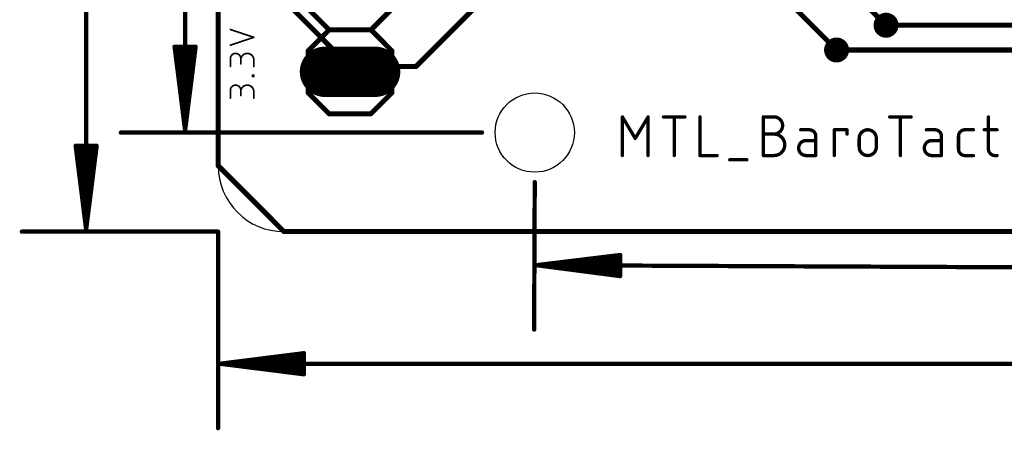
# Model space of a CAD drawing. Extents: x -6 to 135, y -6 to 36.
# Tile 1 of 23: x -6 to 24, y -6 to 6. Entities that reach past the tile are written whole.
import ezdxf

# ---------------------------------------------------------------- set-up
doc = ezdxf.new("R2010")
doc.units = 0
for name, color, linetype in [('1', 12, 'CONTINUOUS'), ('16', 132, 'CONTINUOUS'), ('17', 110, 'CONTINUOUS'), ('18', 110, 'CONTINUOUS'), ('20', 31, 'CONTINUOUS'), ('21', 253, 'CONTINUOUS'), ('25', 253, 'CONTINUOUS'), ('47', 253, 'CONTINUOUS'), ('51', 253, 'CONTINUOUS')]:
    doc.layers.add(name, color=color, linetype=linetype)

# ---------------------------------------------------------------- blocks, each defined once
blk = doc.blocks.new('RECT')
blk.add_solid([(-0.5, -0.5), (0.5, -0.5), (-0.5, 0.5), (0.5, 0.5)])
blk = doc.blocks.new('LONGP100')
at = {"const_width": 1}
blk.add_lwpolyline([(-0.5, 0), (0.5, 0)], dxfattribs=at)
at = {"const_width": 0.5}
for points in [[(-0.5, 0.25, 1), (-0.5, -0.25)], [(0.5, -0.25, 1), (0.5, 0.25)]]:
    blk.add_lwpolyline(points, format="xyb", dxfattribs=at)
blk = doc.blocks.new('ROUNDV')
at = {"const_width": 0.5}
blk.add_lwpolyline([(0, -0.25, 1), (0, 0.25, 1), (0, -0.25)], format="xyb", dxfattribs=at)

msp = doc.modelspace()

# ---------------------------------------------------------------- linework, layer by layer
at = {"layer": '1', "const_width": 0.1524}
for points in [[(0, 28), (0, 2)], [(13.25, 13.25), (20.25, 6.25)], [(12.5, 11.75), (18.75, 5.5)], [(6, 5), (7.875, 6.875)], [(4, 5), (6, 5)], [(4, 5), (4, 4.84)], [(0, 2), (2, 0)], [(2, 0), (28, 0)]]:
    msp.add_lwpolyline(points, dxfattribs=at)
at = {"layer": '1', "const_width": 0.0762}
for points in [[(20.2231, 6.2231, 1), (20.2769, 6.2769)], [(18.7231, 5.4731, 1), (18.7769, 5.5269)], [(4, 5.0381, 1), (4, 4.9619)], [(4.0381, 5, 1), (3.9619, 5)], [(6, 4.9619, 1), (6, 5.0381)], [(3.9619, 4.84, 1), (4.0381, 4.84)], [(5.9731, 5.0269, 1), (6.0269, 4.9731)], [(-0.0381, 2, 1), (0.0381, 2)], [(0.0269, 2.0269, 1), (-0.0269, 1.9731)], [(2, 0.0381, 1), (2, -0.0381)], [(1.9731, -0.0269, 1), (2.0269, 0.0269)]]:
    msp.add_lwpolyline(points, format="xyb", dxfattribs=at)
at = {"layer": '16', "const_width": 0.1524}
for points in [[(0, 28), (0, 2)], [(2, 7), (4, 5)], [(20.25, 6.25), (98.4452, 6.25)], [(18.75, 5.5), (104, 5.5)], [(4, 5), (4, 4.84)], [(0, 2), (2, 0)], [(2, 0), (28, 0)]]:
    msp.add_lwpolyline(points, dxfattribs=at)
at = {"layer": '16', "const_width": 0.0762}
for points in [[(20.25, 6.2881, 1), (20.25, 6.2119)], [(18.75, 5.5381, 1), (18.75, 5.4619)], [(4.0381, 5, 1), (3.9619, 5)], [(3.9619, 4.84, 1), (4.0381, 4.84)], [(3.9731, 4.9731, 1), (4.0269, 5.0269)], [(-0.0381, 2, 1), (0.0381, 2)], [(0.0269, 2.0269, 1), (-0.0269, 1.9731)], [(2, 0.0381, 1), (2, -0.0381)], [(1.9731, -0.0269, 1), (2.0269, 0.0269)]]:
    msp.add_lwpolyline(points, format="xyb", dxfattribs=at)
at = {"layer": '20'}
for p, q in [((0, 28), (0, 2)), ((28, 0), (2, 0))]:
    msp.add_line(p, q, dxfattribs=at)
msp.add_circle((9.6, 3), 1.2, dxfattribs=at)
msp.add_arc((2, 2), 2, 180, 270, dxfattribs=at)
at = {"layer": '21', "const_width": 0.1524}
for points in [[(3.365, 6.11), (2.73, 6.745)], [(5.27, 6.745), (4.635, 6.11)], [(2.73, 5.475), (3.365, 6.11)], [(3.365, 6.11), (4.635, 6.11)], [(4.635, 6.11), (5.27, 5.475)], [(2.73, 4.205), (2.73, 5.475)], [(5.27, 5.475), (5.27, 4.205)], [(2.73, 4.205), (3.365, 3.57)], [(4.635, 3.57), (5.27, 4.205)], [(3.365, 3.57), (4.635, 3.57)]]:
    msp.add_lwpolyline(points, dxfattribs=at)
at = {"layer": '21', "const_width": 0.0762}
for points in [[(3.365, 6.1481, 1), (3.365, 6.0719)], [(3.3919, 6.0831, 1), (3.3381, 6.1369)], [(3.3381, 6.0831, 1), (3.3919, 6.1369)], [(4.6619, 6.1369, 1), (4.6081, 6.0831)], [(4.6081, 6.1369, 1), (4.6619, 6.0831)], [(4.635, 6.0719, 1), (4.635, 6.1481)], [(2.7681, 5.475, 1), (2.6919, 5.475)], [(2.7031, 5.5019, 1), (2.7569, 5.4481)], [(5.3081, 5.475, 1), (5.2319, 5.475)], [(5.2431, 5.4481, 1), (5.2969, 5.5019)], [(2.6919, 4.205, 1), (2.7681, 4.205)], [(2.7569, 4.2319, 1), (2.7031, 4.1781)], [(5.2319, 4.205, 1), (5.3081, 4.205)], [(5.2969, 4.1781, 1), (5.2431, 4.2319)], [(3.365, 3.6081, 1), (3.365, 3.5319)], [(3.3381, 3.5431, 1), (3.3919, 3.5969)], [(4.6081, 3.5969, 1), (4.6619, 3.5431)], [(4.635, 3.5319, 1), (4.635, 3.6081)]]:
    msp.add_lwpolyline(points, format="xyb", dxfattribs=at)
at = {"layer": '25'}
for points, const_width in [([(1.0826, 5.8849), (0.3714, 6.1219)], 0.0508), ([(0.3714, 5.6478), (1.0826, 5.8849)], 0.0508), ([(0.3714, 5.0015), (0.3714, 5.2386)], 0.0508), ([(0.6875, 5.2386), (0.6875, 5.0805)], 0.0508), ([(1.0826, 5.0015), (1.0826, 5.1991)], 0.0508), ([(1.0431, 4.6993), (1.0431, 4.7388)], 0.0508), ([(1.0431, 4.7388), (1.0826, 4.7388)], 0.0508), ([(1.0826, 4.6993), (1.0431, 4.6993)], 0.0508), ([(1.0826, 4.7388), (1.0826, 4.6993)], 0.0508), ([(0.3714, 4.0414), (0.3714, 4.2785)], 0.0508), ([(0.6875, 4.2785), (0.6875, 4.1204)], 0.0508), ([(1.0826, 4.0414), (1.0826, 4.239)], 0.0508), ([(12.2568, 2.3048), (12.2568, 3.4732)], 0.1016), ([(12.2568, 3.4732), (12.6463, 2.8241)], 0.1016), ([(12.6463, 2.8241), (13.0357, 3.4732)], 0.1016), ([(13.0357, 3.4732), (13.0357, 2.3048)], 0.1016), ([(13.5028, 3.4732), (14.1519, 3.4732)], 0.1016), ([(13.8274, 2.3048), (13.8274, 3.4732)], 0.1016), ([(14.61, 3.4732), (14.61, 2.3048)], 0.1016), ([(16.5296, 2.3048), (16.5296, 3.4732)], 0.1016), ([(16.5296, 3.4732), (16.8542, 3.4732)], 0.1016), ([(20.3608, 3.4732), (21.0099, 3.4732)], 0.1016), ([(20.6854, 2.3048), (20.6854, 3.4732)], 0.1016), ([(23.3544, 3.4732), (23.3544, 2.4995)], 0.1016), ([(16.5296, 2.9539), (16.8542, 2.9539)], 0.1016), ([(17.925, 3.0837), (17.6653, 3.0837)], 0.1016), ([(18.6798, 2.3048), (18.6798, 3.0837)], 0.1016), ([(18.6798, 3.0837), (19.0692, 3.0837)], 0.1016), ([(19.0692, 3.0837), (19.0692, 2.9539)], 0.1016), ([(21.735, 3.0837), (21.4753, 3.0837)], 0.1016), ([(22.6411, 3.0837), (22.9007, 3.0837)], 0.1016), ([(23.2246, 3.0837), (23.614, 3.0837)], 0.1016), ([(18.1197, 2.7592), (17.8276, 2.7592)], 0.1016), ([(18.1197, 2.3048), (18.1197, 2.889)], 0.1016), ([(19.4351, 2.5644), (19.4351, 2.8241)], 0.1016), ([(19.9544, 2.8241), (19.9544, 2.5644)], 0.1016), ([(21.9297, 2.7592), (21.6376, 2.7592)], 0.1016), ([(21.9297, 2.3048), (21.9297, 2.889)], 0.1016), ([(22.4463, 2.4995), (22.4463, 2.889)], 0.1016), ([(14.61, 2.3048), (15.1293, 2.3048)], 0.1016), ([(15.5108, 2.175), (16.0301, 2.175)], 0.1016), ([(16.8542, 2.3048), (16.5296, 2.3048)], 0.1016), ([(17.8276, 2.3048), (18.1197, 2.3048)], 0.1016), ([(21.6376, 2.3048), (21.9297, 2.3048)], 0.1016), ([(22.9007, 2.3048), (22.6411, 2.3048)], 0.1016), ([(23.5491, 2.3048), (23.614, 2.3048)], 0.1016)]:
    msp.add_lwpolyline(points, dxfattribs=dict(at, const_width=const_width))
for points, const_width in [([(0.3754, 6.134, 1), (0.3674, 6.1099)], 0.0254), ([(0.3674, 5.6598, 1), (0.3754, 5.6357)], 0.0254), ([(1.0866, 5.8728, 1), (1.0786, 5.8969)], 0.0254), ([(1.0786, 5.8728, 1), (1.0866, 5.8969)], 0.0254), ([(0.6875, 5.2386, 1), (0.3714, 5.2386)], 0.0508), ([(1.0826, 5.1991, 1), (0.6875, 5.1991)], 0.0508), ([(0.3841, 5.2386, 1), (0.3587, 5.2386)], 0.0254), ([(0.3587, 5.2386, 1), (0.3841, 5.2386)], 0.0254), ([(0.7002, 5.2386, 1), (0.6748, 5.2386)], 0.0254), ([(0.6748, 5.2386, 1), (0.7002, 5.2386)], 0.0254), ([(0.6748, 5.1991, 1), (0.7002, 5.1991)], 0.0254), ([(0.6748, 5.0805, 1), (0.7002, 5.0805)], 0.0254), ([(1.0953, 5.1991, 1), (1.0699, 5.1991)], 0.0254), ([(1.0699, 5.1991, 1), (1.0953, 5.1991)], 0.0254), ([(0.3587, 5.0015, 1), (0.3841, 5.0015)], 0.0254), ([(1.0699, 5.0015, 1), (1.0953, 5.0015)], 0.0254), ([(1.0558, 4.7388, 1), (1.0304, 4.7388)], 0.0254), ([(1.0431, 4.7515, 1), (1.0431, 4.7261)], 0.0254), ([(1.0431, 4.712, 1), (1.0431, 4.6866)], 0.0254), ([(1.0304, 4.6993, 1), (1.0558, 4.6993)], 0.0254), ([(1.0953, 4.7388, 1), (1.0699, 4.7388)], 0.0254), ([(1.0699, 4.6993, 1), (1.0953, 4.6993)], 0.0254), ([(1.0826, 4.7261, 1), (1.0826, 4.7515)], 0.0254), ([(1.0826, 4.6866, 1), (1.0826, 4.712)], 0.0254), ([(0.6875, 4.2785, 1), (0.3714, 4.2785)], 0.0508), ([(0.3841, 4.2785, 1), (0.3587, 4.2785)], 0.0254), ([(0.3587, 4.2785, 1), (0.3841, 4.2785)], 0.0254), ([(1.0826, 4.239, 1), (0.6875, 4.239)], 0.0508), ([(0.7002, 4.2785, 1), (0.6748, 4.2785)], 0.0254), ([(0.6748, 4.2785, 1), (0.7002, 4.2785)], 0.0254), ([(0.6748, 4.239, 1), (0.7002, 4.239)], 0.0254), ([(1.0953, 4.239, 1), (1.0699, 4.239)], 0.0254), ([(1.0699, 4.239, 1), (1.0953, 4.239)], 0.0254), ([(0.3587, 4.0414, 1), (0.3841, 4.0414)], 0.0254), ([(0.6748, 4.1204, 1), (0.7002, 4.1204)], 0.0254), ([(1.0699, 4.0414, 1), (1.0953, 4.0414)], 0.0254), ([(12.2822, 3.4732, 1), (12.2314, 3.4732)], 0.0508), ([(12.2786, 3.4863, 1), (12.235, 3.4601)], 0.0508), ([(13.0611, 3.4732, 1), (13.0103, 3.4732)], 0.0508), ([(13.0575, 3.4601, 1), (13.014, 3.4863)], 0.0508), ([(13.5028, 3.4986, 1), (13.5028, 3.4478)], 0.0508), ([(13.8528, 3.4732, 1), (13.802, 3.4732)], 0.0508), ([(14.1519, 3.4478, 1), (14.1519, 3.4986)], 0.0508), ([(14.6354, 3.4732, 1), (14.5846, 3.4732)], 0.0508), ([(16.555, 3.4732, 1), (16.5042, 3.4732)], 0.0508), ([(16.5296, 3.4986, 1), (16.5296, 3.4478)], 0.0508), ([(16.8542, 2.9539, 1), (16.8542, 3.4732)], 0.1016), ([(16.8542, 3.4986, 1), (16.8542, 3.4478)], 0.0508), ([(16.8542, 3.4478, 1), (16.8542, 3.4986)], 0.0508), ([(20.3608, 3.4986, 1), (20.3608, 3.4478)], 0.0508), ([(20.7108, 3.4732, 1), (20.66, 3.4732)], 0.0508), ([(21.0099, 3.4478, 1), (21.0099, 3.4986)], 0.0508), ([(23.3798, 3.4732, 1), (23.329, 3.4732)], 0.0508), ([(16.5296, 2.9793, 1), (16.5296, 2.9285)], 0.0508), ([(16.8542, 2.3048, 1), (16.8542, 2.9539)], 0.1016), ([(16.8542, 2.9793, 1), (16.8542, 2.9285)], 0.0508), ([(16.8542, 2.9793, 1), (16.8542, 2.9285)], 0.0508), ([(16.8542, 2.9285, 1), (16.8542, 2.9793)], 0.0508), ([(17.6653, 3.1091, 1), (17.6653, 3.0583)], 0.0508), ([(18.1197, 2.889, 0.4142), (17.925, 3.0837)], 0.1016), ([(17.925, 3.1091, 1), (17.925, 3.0583)], 0.0508), ([(17.925, 3.0583, 1), (17.925, 3.1091)], 0.0508), ([(18.7052, 3.0837, 1), (18.6544, 3.0837)], 0.0508), ([(18.6798, 3.1091, 1), (18.6798, 3.0583)], 0.0508), ([(19.0946, 3.0837, 1), (19.0438, 3.0837)], 0.0508), ([(19.0692, 3.0583, 1), (19.0692, 3.1091)], 0.0508), ([(19.9544, 2.8241, 1), (19.4351, 2.8241)], 0.1016), ([(21.4753, 3.1091, 1), (21.4753, 3.0583)], 0.0508), ([(21.9297, 2.889, 0.4142), (21.735, 3.0837)], 0.1016), ([(21.735, 3.1091, 1), (21.735, 3.0583)], 0.0508), ([(21.735, 3.0583, 1), (21.735, 3.1091)], 0.0508), ([(22.6411, 3.0837, 0.4142), (22.4463, 2.889)], 0.1016), ([(22.6411, 3.1091, 1), (22.6411, 3.0583)], 0.0508), ([(22.6411, 3.0583, 1), (22.6411, 3.1091)], 0.0508), ([(22.9007, 3.0583, 1), (22.9007, 3.1091)], 0.0508), ([(23.2246, 3.1091, 1), (23.2246, 3.0583)], 0.0508), ([(23.614, 3.0583, 1), (23.614, 3.1091)], 0.0508), ([(12.6245, 2.8372, 1), (12.668, 2.811)], 0.0508), ([(12.6245, 2.811, 1), (12.668, 2.8372)], 0.0508), ([(17.8276, 2.7592, 1), (17.8276, 2.3048)], 0.1016), ([(17.8276, 2.7846, 1), (17.8276, 2.7338)], 0.0508), ([(17.8276, 2.7338, 1), (17.8276, 2.7846)], 0.0508), ([(18.1451, 2.889, 1), (18.0943, 2.889)], 0.0508), ([(18.0943, 2.889, 1), (18.1451, 2.889)], 0.0508), ([(18.1197, 2.7338, 1), (18.1197, 2.7846)], 0.0508), ([(19.0438, 2.9539, 1), (19.0946, 2.9539)], 0.0508), ([(19.4605, 2.8241, 1), (19.4097, 2.8241)], 0.0508), ([(19.4097, 2.8241, 1), (19.4605, 2.8241)], 0.0508), ([(19.9798, 2.8241, 1), (19.929, 2.8241)], 0.0508), ([(19.929, 2.8241, 1), (19.9798, 2.8241)], 0.0508), ([(21.6376, 2.7592, 1), (21.6376, 2.3048)], 0.1016), ([(21.6376, 2.7846, 1), (21.6376, 2.7338)], 0.0508), ([(21.6376, 2.7338, 1), (21.6376, 2.7846)], 0.0508), ([(21.9551, 2.889, 1), (21.9043, 2.889)], 0.0508), ([(21.9043, 2.889, 1), (21.9551, 2.889)], 0.0508), ([(21.9297, 2.7338, 1), (21.9297, 2.7846)], 0.0508), ([(22.4717, 2.889, 1), (22.4209, 2.889)], 0.0508), ([(22.4209, 2.889, 1), (22.4717, 2.889)], 0.0508), ([(19.4351, 2.5644, 1), (19.9544, 2.5644)], 0.1016), ([(19.4605, 2.5644, 1), (19.4097, 2.5644)], 0.0508), ([(19.4097, 2.5644, 1), (19.4605, 2.5644)], 0.0508), ([(19.9798, 2.5644, 1), (19.929, 2.5644)], 0.0508), ([(19.929, 2.5644, 1), (19.9798, 2.5644)], 0.0508), ([(22.4463, 2.4995, 0.4142), (22.6411, 2.3048)], 0.1016), ([(22.4717, 2.4995, 1), (22.4209, 2.4995)], 0.0508), ([(22.4209, 2.4995, 1), (22.4717, 2.4995)], 0.0508), ([(23.3544, 2.4995, 0.4142), (23.5491, 2.3048)], 0.1016), ([(23.3798, 2.4995, 1), (23.329, 2.4995)], 0.0508), ([(23.329, 2.4995, 1), (23.3798, 2.4995)], 0.0508), ([(12.2314, 2.3048, 1), (12.2822, 2.3048)], 0.0508), ([(13.0103, 2.3048, 1), (13.0611, 2.3048)], 0.0508), ([(13.802, 2.3048, 1), (13.8528, 2.3048)], 0.0508), ([(14.61, 2.3302, 1), (14.61, 2.2794)], 0.0508), ([(14.5846, 2.3048, 1), (14.6354, 2.3048)], 0.0508), ([(15.1293, 2.2794, 1), (15.1293, 2.3302)], 0.0508), ([(15.5108, 2.2004, 1), (15.5108, 2.1496)], 0.0508), ([(16.0301, 2.1496, 1), (16.0301, 2.2004)], 0.0508), ([(16.5296, 2.3302, 1), (16.5296, 2.2794)], 0.0508), ([(16.5042, 2.3048, 1), (16.555, 2.3048)], 0.0508), ([(16.8542, 2.3302, 1), (16.8542, 2.2794)], 0.0508), ([(16.8542, 2.2794, 1), (16.8542, 2.3302)], 0.0508), ([(17.8276, 2.3302, 1), (17.8276, 2.2794)], 0.0508), ([(17.8276, 2.2794, 1), (17.8276, 2.3302)], 0.0508), ([(18.0943, 2.3048, 1), (18.1451, 2.3048)], 0.0508), ([(18.1197, 2.2794, 1), (18.1197, 2.3302)], 0.0508), ([(18.6544, 2.3048, 1), (18.7052, 2.3048)], 0.0508), ([(20.66, 2.3048, 1), (20.7108, 2.3048)], 0.0508), ([(21.6376, 2.3302, 1), (21.6376, 2.2794)], 0.0508), ([(21.6376, 2.2794, 1), (21.6376, 2.3302)], 0.0508), ([(21.9043, 2.3048, 1), (21.9551, 2.3048)], 0.0508), ([(21.9297, 2.2794, 1), (21.9297, 2.3302)], 0.0508), ([(22.6411, 2.3302, 1), (22.6411, 2.2794)], 0.0508), ([(22.6411, 2.2794, 1), (22.6411, 2.3302)], 0.0508), ([(22.9007, 2.2794, 1), (22.9007, 2.3302)], 0.0508), ([(23.5491, 2.3302, 1), (23.5491, 2.2794)], 0.0508), ([(23.5491, 2.2794, 1), (23.5491, 2.3302)], 0.0508), ([(23.614, 2.2794, 1), (23.614, 2.3302)], 0.0508)]:
    msp.add_lwpolyline(points, format="xyb", dxfattribs=dict(at, const_width=const_width))
at = {"layer": '47', "const_width": 0.13}
for points in [[(-4, 29.935), (-4, 0.065)], [(-1, 3.065), (-1, 26.935)], [(-1, 3.065), (-1.3192, 5.6)], [(-1.3192, 5.6), (-0.6808, 5.6)], [(-1, 3.065), (-1.26, 5.6)], [(-1, 3.065), (-1.13, 5.6)], [(-0.6808, 5.6), (-1, 3.065)], [(-0.87, 5.6), (-1, 3.065)], [(-0.74, 5.6), (-1, 3.065)], [(8, 3), (-2.95, 3)], [(-4, 0.065), (-4.3192, 2.6)], [(-4.3192, 2.6), (-3.6808, 2.6)], [(-4, 0.065), (-4.26, 2.6)], [(-4, 0.065), (-4.13, 2.6)], [(-3.6808, 2.6), (-4, 0.065)], [(-3.87, 2.6), (-4, 0.065)], [(-3.74, 2.6), (-4, 0.065)], [(9.6, 1.5), (9.5805, -2.9654)], [(0, 0), (-5.95, 0)], [(0, 0), (0, -5.95)], [(9.654, -1.0157), (12.1904, -0.7076)], [(9.654, -1.0157), (12.1901, -0.7668)], [(9.654, -1.0157), (12.1896, -0.8968)], [(12.1904, -0.7076), (12.1876, -1.3461)], [(9.654, -1.0157), (123.924, -1.5152)], [(12.1876, -1.3461), (9.654, -1.0157)], [(12.1884, -1.1568), (9.654, -1.0157)], [(12.1878, -1.2868), (9.654, -1.0157)], [(0.065, -4), (2.6, -3.6808)], [(0.065, -4), (2.6, -3.74)], [(0.065, -4), (2.6, -3.87)], [(2.6, -3.6808), (2.6, -4.3192)], [(0.065, -4), (126.935, -4)], [(2.6, -4.3192), (0.065, -4)], [(2.6, -4.13), (0.065, -4)], [(2.6, -4.26), (0.065, -4)]]:
    msp.add_lwpolyline(points, dxfattribs=at)
at = {"layer": '47', "const_width": 0.065}
for points in [[(-1.287, 5.6041, 1), (-1.3515, 5.5959)], [(-1.3192, 5.6325, 1), (-1.3192, 5.5675)], [(-1.2277, 5.6033, 1), (-1.2923, 5.5967)], [(-1.0975, 5.6017, 1), (-1.1625, 5.5983)], [(-0.8375, 5.5983, 1), (-0.9025, 5.6017)], [(-0.7077, 5.5967, 1), (-0.7723, 5.6033)], [(-0.6485, 5.5959, 1), (-0.713, 5.6041)], [(-0.6808, 5.5675, 1), (-0.6808, 5.6325)], [(-2.95, 3.0325, 1), (-2.95, 2.9675)], [(-1.0322, 3.0691, 1), (-0.9678, 3.0609)], [(-1.0323, 3.0683, 1), (-0.9677, 3.0617)], [(-1.0325, 3.0633, 1), (-0.9675, 3.0667)], [(-1.0325, 3.0667, 1), (-0.9675, 3.0633)], [(-1.0325, 3.065, 1), (-0.9675, 3.065)], [(-1.0323, 3.0617, 1), (-0.9677, 3.0683)], [(-1.0322, 3.0609, 1), (-0.9678, 3.0691)], [(8, 2.9675, 1), (8, 3.0325)], [(-4.287, 2.6041, 1), (-4.3515, 2.5959)], [(-4.3192, 2.6325, 1), (-4.3192, 2.5675)], [(-4.2277, 2.6033, 1), (-4.2923, 2.5967)], [(-4.0975, 2.6017, 1), (-4.1625, 2.5983)], [(-3.8375, 2.5983, 1), (-3.9025, 2.6017)], [(-3.7077, 2.5967, 1), (-3.7723, 2.6033)], [(-3.6485, 2.5959, 1), (-3.713, 2.6041)], [(-3.6808, 2.5675, 1), (-3.6808, 2.6325)], [(9.6325, 1.4999, 1), (9.5675, 1.5001)], [(-5.95, 0.0325, 1), (-5.95, -0.0325)], [(-4.0322, 0.0691, 1), (-3.9678, 0.0609)], [(-4.0323, 0.0683, 1), (-3.9677, 0.0617)], [(-4.0325, 0.0633, 1), (-3.9675, 0.0667)], [(-4.0325, 0.0667, 1), (-3.9675, 0.0633)], [(-4.0325, 0.065, 1), (-3.9675, 0.065)], [(-4.0323, 0.0617, 1), (-3.9677, 0.0683)], [(-4.0322, 0.0609, 1), (-3.9678, 0.0691)], [(0.0325, 0, 1), (-0.0325, 0)], [(0, -0.0325, 1), (0, 0.0325)], [(12.2229, -0.7077, 1), (12.1579, -0.7074)], [(12.1943, -0.7398, 1), (12.1865, -0.6753)], [(12.1933, -0.7992, 1), (12.1869, -0.7345)], [(12.1911, -0.9293, 1), (12.188, -0.8644)], [(9.6541, -0.9832, 1), (9.6539, -1.0482)], [(9.6582, -0.9835, 1), (9.6498, -1.048)], [(9.6575, -0.9834, 1), (9.6505, -1.0481)], [(9.6525, -0.9833, 1), (9.6555, -1.0482)], [(9.6558, -0.9833, 1), (9.6522, -1.0482)], [(9.6508, -0.9834, 1), (9.6572, -1.0481)], [(9.6501, -0.9835, 1), (9.6579, -1.048)], [(12.1866, -1.1893, 1), (12.1902, -1.1244)], [(12.1551, -1.3459, 1), (12.2201, -1.3462)], [(12.1834, -1.3783, 1), (12.1918, -1.3138)], [(12.1844, -1.3191, 1), (12.1913, -1.2545)], [(9.548, -2.9653, 1), (9.613, -2.9656)], [(2.6325, -3.6808, 1), (2.5675, -3.6808)], [(2.6041, -3.713, 1), (2.5959, -3.6485)], [(2.6033, -3.7723, 1), (2.5967, -3.7077)], [(2.6017, -3.9025, 1), (2.5983, -3.8375)], [(0.065, -3.9675, 1), (0.065, -4.0325)], [(0.0691, -3.9678, 1), (0.0609, -4.0322)], [(0.0633, -3.9675, 1), (0.0667, -4.0325)], [(0.0667, -3.9675, 1), (0.0633, -4.0325)], [(0.0683, -3.9677, 1), (0.0617, -4.0323)], [(0.0617, -3.9677, 1), (0.0683, -4.0323)], [(0.0609, -3.9678, 1), (0.0691, -4.0322)], [(2.5983, -4.1625, 1), (2.6017, -4.0975)], [(2.5675, -4.3192, 1), (2.6325, -4.3192)], [(2.5959, -4.3515, 1), (2.6041, -4.287)], [(2.5967, -4.2923, 1), (2.6033, -4.2277)], [(-0.0325, -5.95, 1), (0.0325, -5.95)]]:
    msp.add_lwpolyline(points, format="xyb", dxfattribs=at)

# ---------------------------------------------------------------- block references
at = {"layer": '17', "xscale": 1.524, "yscale": 1.524, "rotation": 180}
msp.add_blockref('LONGP100', (4, 4.84), dxfattribs=at)
msp.add_blockref('LONGP100', (4, 4.84), dxfattribs=at)
at = {"layer": '18', "xscale": 0.7564, "yscale": 0.7564}
for p in [(20.25, 6.25), (20.25, 6.25), (18.75, 5.5), (18.75, 5.5)]:
    msp.add_blockref('ROUNDV', p, dxfattribs=at)
at = {"layer": '51', "xscale": 0.508, "yscale": 0.508, "rotation": 90}
msp.add_blockref('RECT', (4, 4.84), dxfattribs=at)

doc.saveas('drawing.dxf')
